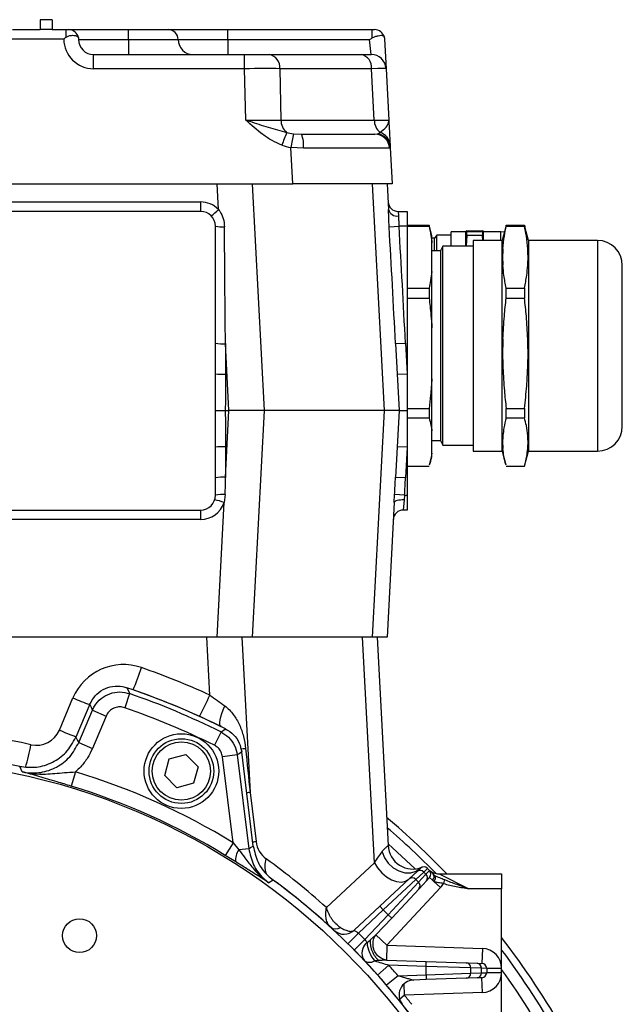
# Model space of a CAD drawing. Header units: millimetres. Extents: x -722 to 1902, y -809 to 1604.
# Tile 61 of 93: x 642 to 763, y 394 to 592. Entities that reach past the tile are written whole.
import ezdxf

# ---------------------------------------------------------------- set-up
doc = ezdxf.new("R2010")
doc.units = ezdxf.units.MM

msp = doc.modelspace()

# ---------------------------------------------------------------- linework, layer by layer
at = {"color": 7, "linetype": 'Continuous', "lineweight": 25}
for p, q in [((645.66, 591.73), (645.66, 589.73)), ((648.06, 591.73), (645.66, 591.73)), ((648.06, 591.73), (648.06, 589.73)), ((640.06, 589.73), (645.66, 589.73)), ((648.06, 589.73), (645.66, 589.73)), ((648.06, 589.73), (650.86, 589.73)), ((650.86, 589.73), (651.36, 589.73)), ((650.86, 588.23), (650.86, 589.73)), ((651.36, 589.73), (663.36, 589.73)), ((663.36, 587.73), (663.36, 589.73)), ((663.36, 589.73), (671.36, 589.73)), ((671.36, 589.73), (683.36, 589.73)), ((683.36, 587.73), (683.36, 589.73)), ((683.36, 589.73), (712.34, 589.73)), ((712.34, 588.07), (712.34, 589.73)), ((712.34, 589.73), (712.84, 589.73)), ((650.36, 587.84), (576.36, 587.84)), ((653.36, 587.73), (663.36, 587.73)), ((663.36, 587.73), (663.36, 584.73)), ((663.36, 587.73), (673.36, 587.73)), ((673.36, 587.73), (683.36, 587.73)), ((683.36, 587.73), (683.36, 584.73)), ((683.36, 587.73), (711.84, 587.73)), ((712.15, 584.73), (711.84, 587.73)), ((714.84, 587.84), (715.15, 581.89)), ((656.36, 581.89), (656.36, 584.73)), ((656.36, 584.73), (686.72, 584.73)), ((686.72, 581.89), (686.72, 584.73)), ((686.72, 584.73), (691.67, 584.73)), ((691.67, 584.73), (710.11, 584.73)), ((710.11, 584.73), (712.15, 584.73)), ((686.72, 581.89), (656.36, 581.89)), ((686.95, 571.58), (686.72, 581.89)), ((693.78, 581.89), (694.01, 571.58)), ((712.22, 581.89), (693.78, 581.89)), ((712.76, 571.58), (712.22, 581.89)), ((715.15, 581.89), (715.69, 571.58)), ((694.01, 571.58), (712.76, 571.58)), ((696.51, 568.82), (698.15, 568.73)), ((698.15, 568.73), (712.86, 568.73)), ((712.86, 568.73), (713.49, 568.82)), ((696.39, 558.73), (696.01, 566.06)), ((698.53, 565.91), (696.01, 566.06)), ((715.98, 566.06), (715.83, 565.91)), ((715.95, 566.54), (715.98, 566.06)), ((715.98, 566.06), (716.36, 558.73)), ((530.33, 558.73), (696.39, 558.73)), ((681.45, 553.61), (681.18, 558.73)), ((688.24, 558.73), (690.63, 513.23)), ((716.36, 558.73), (696.39, 558.73)), ((714.82, 513.23), (712.44, 558.73)), ((715.36, 558.73), (715.63, 553.61)), ((548.86, 555.13), (677.86, 555.13)), ((677.86, 555.13), (677.86, 553.23)), ((677.86, 553.23), (548.86, 553.23)), ((717.55, 553.23), (717.63, 552.32)), ((717.55, 553.23), (719.36, 553.23)), ((719.36, 553.23), (719.36, 550.23)), ((680.86, 520.62), (680.86, 550.23)), ((715.76, 550.12), (717.75, 550.23)), ((719.36, 550.23), (717.75, 550.23)), ((719.36, 550.43), (723.8, 550.43)), ((719.36, 550.26), (723.8, 550.26)), ((719.36, 550.23), (719.36, 520.62)), ((723.8, 550.43), (723.8, 550.26)), ((723.88, 550.12), (723.8, 550.43)), ((724.36, 548.33), (723.88, 550.14)), ((739.21, 550.14), (738.47, 547.38)), ((739.29, 550.43), (739.22, 550.12)), ((739.29, 550.26), (739.29, 550.43)), ((739.29, 550.43), (742.95, 550.43)), ((739.29, 550.26), (742.95, 550.26)), ((742.95, 550.43), (742.95, 550.26)), ((742.95, 550.43), (743.02, 550.12)), ((743.77, 547.38), (743.03, 550.14)), ((724.36, 546.91), (724.36, 548.33)), ((725.37, 548.43), (724.86, 547.82)), ((728.2, 548.43), (725.37, 548.43)), ((725.37, 545.29), (725.37, 548.43)), ((731.17, 549.13), (728.2, 549.13)), ((728.2, 546.21), (728.2, 549.13)), ((731.17, 546.21), (731.17, 549.13)), ((731.4, 548.47), (731.27, 546.21)), ((731.4, 549.33), (734.5, 549.33)), ((731.4, 548.47), (731.4, 549.12)), ((734.5, 549.12), (731.4, 549.12)), ((731.4, 548.47), (734.5, 548.47)), ((734.5, 549.12), (734.5, 548.47)), ((734.58, 547.38), (734.5, 548.47)), ((738.2, 549.13), (734.73, 549.13)), ((734.73, 547.38), (734.73, 549.13)), ((738.2, 547.38), (738.2, 549.13)), ((724.86, 547.82), (724.36, 547.82)), ((724.36, 541.18), (724.36, 546.91)), ((724.86, 545.29), (724.86, 547.82)), ((726.58, 546.21), (726.05, 545.29)), ((732.62, 546.21), (726.58, 546.21)), ((726.58, 546.16), (726.58, 546.21)), ((726.58, 506.25), (726.58, 546.16)), ((738.47, 547.38), (732.62, 547.38)), ((732.62, 547.38), (732.62, 505.08)), ((738.47, 547.33), (738.47, 547.38)), ((738.47, 505.08), (738.47, 547.33)), ((757.62, 547.38), (743.77, 547.38)), ((743.77, 547.38), (743.77, 505.08)), ((757.62, 547.38), (757.62, 505.08)), ((726.05, 545.29), (724.36, 545.29)), ((726.05, 545.29), (726.05, 507.17)), ((762.62, 542.34), (762.62, 542.38)), ((762.62, 510.08), (762.62, 542.34)), ((724.36, 529.81), (724.36, 541.18)), ((719.36, 537.82), (723.8, 537.82)), ((723.8, 537.82), (723.8, 535.79)), ((739.29, 535.79), (739.29, 537.82)), ((739.29, 537.82), (742.95, 537.82)), ((742.95, 537.82), (742.95, 535.79)), ((719.36, 535.79), (723.8, 535.79)), ((739.29, 535.79), (742.95, 535.79)), ((724.36, 519.6), (724.36, 529.81)), ((682.86, 526.66), (682.86, 520.52)), ((683.57, 513.23), (682.86, 526.66)), ((717.04, 526.66), (719.04, 526.77)), ((717.04, 526.66), (717.75, 513.23)), ((719.04, 526.77), (719.36, 520.62)), ((680.86, 513.23), (680.86, 520.62)), ((717.37, 520.52), (719.36, 520.62)), ((719.36, 520.62), (719.36, 513.23)), ((724.36, 509.13), (724.36, 519.6)), ((680.86, 505.84), (680.86, 513.23)), ((682.83, 513.23), (683.57, 513.23)), ((682.86, 499.8), (683.57, 513.23)), ((690.63, 513.23), (683.57, 513.23)), ((690.63, 513.23), (688.24, 467.73)), ((714.82, 513.23), (690.63, 513.23)), ((712.44, 467.73), (714.82, 513.23)), ((717.75, 513.23), (714.82, 513.23)), ((717.75, 513.23), (717.04, 499.8)), ((719.36, 513.63), (723.8, 513.63)), ((719.36, 513.23), (719.36, 505.84)), ((723.8, 513.63), (723.8, 511.75)), ((739.29, 511.75), (739.29, 513.63)), ((739.29, 513.63), (742.95, 513.63)), ((742.95, 513.63), (742.95, 511.75)), ((719.36, 511.75), (723.8, 511.75)), ((739.29, 511.75), (742.95, 511.75)), ((724.36, 504.66), (724.36, 509.13)), ((724.36, 507.17), (726.05, 507.17)), ((726.05, 507.17), (726.58, 506.25)), ((680.86, 496.23), (680.86, 505.84)), ((682.86, 505.95), (682.86, 499.8)), ((719.36, 505.84), (717.37, 505.95)), ((719.36, 505.84), (719.04, 499.7)), ((719.36, 505.84), (719.36, 496.23)), ((724.36, 504.13), (724.36, 504.66)), ((726.58, 506.25), (732.62, 506.25)), ((732.62, 505.08), (738.47, 505.08)), ((738.47, 505.08), (739.21, 502.33)), ((743.03, 502.33), (743.77, 505.08)), ((743.77, 505.08), (757.62, 505.08)), ((723.88, 502.33), (724.36, 504.13)), ((719.36, 502.04), (723.8, 502.04)), ((739.29, 502.04), (742.95, 502.04)), ((719.04, 499.7), (717.04, 499.8)), ((681.18, 467.73), (682.6, 494.73)), ((682.83, 496.34), (682.6, 494.73)), ((716.78, 494.73), (715.36, 467.73)), ((716.78, 494.73), (716.86, 496.34)), ((718.86, 496.23), (716.86, 496.34)), ((718.77, 495.27), (718.6, 493.23)), ((718.86, 496.23), (718.77, 495.27)), ((718.86, 496.23), (719.36, 496.23)), ((719.36, 496.23), (719.36, 493.23)), ((548.86, 493.23), (677.86, 493.23)), ((677.86, 493.23), (677.86, 491.34)), ((719.36, 493.23), (718.6, 493.23)), ((677.86, 491.34), (548.86, 491.34)), ((681.18, 467.73), (545.54, 467.73)), ((679.72, 456.06), (679.11, 467.73)), ((688.24, 467.73), (681.18, 467.73)), ((686.16, 467.73), (687.8, 436.52)), ((712.44, 467.73), (688.24, 467.73)), ((712.81, 422.37), (710.43, 467.73)), ((715.36, 467.73), (712.44, 467.73)), ((713.36, 467.73), (715.56, 425.85)), ((649.48, 449.03), (652.22, 455.49)), ((663.61, 456.36), (662.63, 453.52)), ((655.61, 454.22), (652.8, 447.6)), ((653.37, 446.51), (656.14, 453.03)), ((656.14, 453.03), (658.9, 451.86)), ((658.9, 451.86), (656.13, 445.34)), ((682.93, 449.13), (683.11, 449.13)), ((681.97, 448.66), (680.63, 445.98)), ((653.37, 446.51), (656.13, 445.34)), ((670.66, 439.89), (671.56, 443.24)), ((671.56, 443.24), (674.9, 444.13)), ((674.9, 444.13), (677.35, 441.68)), ((685.25, 444.03), (682.27, 443.66)), ((684.39, 426.41), (682.27, 443.66)), ((685.25, 444.03), (687.56, 425.21)), ((688.45, 425.74), (686.13, 444.65)), ((642.03, 440.66), (641.51, 441.74)), ((677.35, 441.68), (676.46, 438.34)), ((652.73, 440.64), (651.86, 437.78)), ((673.11, 437.44), (670.66, 439.89)), ((676.46, 438.34), (673.11, 437.44)), ((687.8, 436.52), (689.01, 426.62)), ((684.39, 426.41), (682.82, 423.86)), ((684.39, 426.41), (685.56, 424.97)), ((684.93, 422.56), (682.82, 423.86)), ((687.56, 425.21), (685.56, 424.97)), ((703.16, 413.38), (712.81, 422.37)), ((719.79, 419.13), (721.39, 420.62)), ((722.7, 420.52), (721.1, 419.03)), ((721.39, 420.62), (722.08, 421.27)), ((721.66, 418.47), (723.15, 420.07)), ((723.47, 421.24), (722.7, 420.52)), ((723.15, 420.07), (722.7, 420.52)), ((723.15, 420.07), (723.87, 420.84)), ((723.9, 419.45), (723.25, 418.76)), ((723.47, 421.24), (723.87, 420.84)), ((723.87, 420.84), (724.64, 420.07)), ((724.47, 418.87), (723.9, 419.45)), ((725.8, 420.16), (731.8, 417.16)), ((725.8, 420.16), (738.36, 420.16)), ((738.36, 420.16), (738.36, 417.16)), ((692.47, 418.89), (691.6, 418.35)), ((713.9, 413.64), (719.79, 419.13)), ((721.1, 419.03), (714.58, 412.91)), ((726.09, 417.41), (715.31, 405.84)), ((715.54, 411.95), (721.66, 418.47)), ((721.1, 419.03), (721.66, 418.47)), ((723.25, 418.76), (721.76, 417.16)), ((726.09, 417.41), (724.76, 418.64)), ((726.9, 419), (726.67, 418.21)), ((721.76, 417.16), (716.27, 411.27)), ((738.36, 417.16), (731.8, 417.16)), ((738.36, 401.17), (738.36, 417.16)), ((708.74, 408.83), (713.9, 413.64)), ((714.58, 412.91), (713.9, 413.64)), ((714.58, 412.91), (709.59, 408.25)), ((710.88, 406.96), (715.54, 411.95)), ((715.54, 411.95), (714.58, 412.91)), ((715.54, 411.95), (716.27, 411.27)), ((716.27, 411.27), (713.11, 407.89)), ((709.59, 408.25), (707.48, 406.11)), ((715.31, 405.84), (713.11, 407.89)), ((710.88, 406.96), (708.74, 404.85)), ((711.31, 406.35), (711.99, 406.92)), ((715.31, 405.84), (715.2, 402.84)), ((715.31, 405.84), (734.5, 405.17)), ((734.5, 405.17), (734.4, 402.17)), ((713.72, 402.73), (712.84, 402.66)), ((715.69, 401.83), (713.45, 399.83)), ((715.2, 402.84), (723.22, 402.56)), ((723.18, 401.56), (715.69, 401.83)), ((723.18, 401.56), (723.22, 402.56)), ((723.18, 399.9), (723.18, 401.56)), ((732.13, 401.28), (723.18, 401.56)), ((723.22, 402.56), (731.27, 402.28)), ((731.27, 402.28), (733.45, 402.21)), ((733.45, 402.21), (734.4, 402.17)), ((717.54, 399.7), (715.26, 397.76)), ((717.54, 399.7), (723.18, 399.9)), ((723.18, 399.9), (732.13, 400.18)), ((723.18, 399.9), (723.22, 398.9)), ((732.13, 401.28), (732.13, 400.18)), ((734.31, 401.21), (732.13, 401.28)), ((732.13, 400.18), (734.31, 400.26)), ((734.31, 400.26), (734.31, 401.21)), ((735.36, 401.17), (734.31, 401.21)), ((734.31, 400.26), (735.36, 400.29)), ((735.36, 401.17), (735.36, 400.29)), ((738.36, 401.17), (735.36, 401.17)), ((738.36, 400.29), (735.36, 400.29)), ((738.36, 400.29), (738.36, 401.17)), ((738.36, 389.45), (738.36, 400.29)), ((718.87, 395.75), (718.79, 398.09)), ((723.22, 398.9), (720.64, 398.81)), ((731.27, 399.18), (723.22, 398.9)), ((733.45, 399.26), (731.27, 399.18)), ((734.4, 399.29), (733.45, 399.26)), ((734.5, 396.29), (734.4, 399.29)), ((718.87, 395.75), (717.87, 394.94)), ((734.5, 396.29), (718.87, 395.75))]:
    msp.add_line(p, q, dxfattribs=at)
at = {"color": 7, "linetype": 'Continuous', "lineweight": 25, "flags": 128}
for points in [[(738.94, 549.04), (738.79, 549.07), (738.2, 549.13)], [(718.77, 495.27), (718.39, 495.27), (718.02, 495.25), (717.68, 495.21), (717.37, 495.15), (717.13, 495.06), (716.94, 494.96), (716.82, 494.85), (716.78, 494.73)], [(663.05, 457.55), (663.42, 456.77), (663.61, 456.36)], [(656.14, 453.03), (655.91, 453.55), (655.61, 454.22)], [(681.98, 449.72), (681.83, 449.88), (681.75, 450.16), (681.74, 450.57), (681.81, 451.08), (681.95, 451.69), (682.16, 452.37), (682.42, 453.11), (682.74, 453.88)], [(681.97, 448.66), (682.42, 448.97), (682.87, 449.28)], [(652.8, 447.6), (653.14, 446.95), (653.37, 446.51)], [(686.13, 444.65), (685.62, 444.29), (685.25, 444.03)], [(687.56, 425.21), (687.93, 425.43), (688.45, 425.74)], [(715.54, 426.16), (715.55, 426.16), (720.96, 421.13)], [(714.33, 424.57), (714.82, 423.37), (715.58, 422.28), (716.57, 421.39), (717.7, 420.74), (718.9, 420.39), (720.09, 420.37), (721.17, 420.66), (722.08, 421.27)], [(712.81, 422.37), (713.44, 421.33), (714.26, 420.38), (715.21, 419.58), (716.22, 418.98), (717.25, 418.61), (718.21, 418.51), (719.06, 418.67), (719.74, 419.08)]]:
    msp.add_lwpolyline(points, dxfattribs=at)
at = {"color": 7, "linetype": 'Continuous', "lineweight": 25}
for centre, radius in [((674.01, 440.79), 7.5), ((674.01, 440.79), 6.5), ((674.01, 440.79), 5.85), ((613.36, 310.73), 132.43), ((653.54, 407.74), 3.4)]:
    msp.add_circle(centre, radius, dxfattribs=at)
for centre, radius, start, end in [((651.36, 587.73), 2, 9.7697, 90), ((671.36, 587.73), 2, 0, 90), ((712.84, 587.73), 2, 14.4992, 90), ((656.36, 587.89), 6, 180.4998, 270), ((656.36, 587.73), 3, 180, 270), ((676.36, 587.73), 3, 180, 270), ((691.17, 582.15), 2.63, 354.2117, 79.1705), ((709.61, 582.15), 2.63, 354.2117, 79.1705), ((712.15, 581.73), 3, 3, 90), ((697.25, 571.54), 3.24, 179.3916, 229.9435), ((716.01, 571.54), 3.24, 179.3916, 229.9435), ((762.37, 541.9), 72.48, 157.9956, 160.1254), ((805.34, 547.44), 110.91, 168.8862, 170.334), ((692.74, 566.57), 5.83, 353.4412, 21.7405), ((712.85, 565.75), 2.99, 3.1082, 89.7888), ((713.02, 565.89), 2.97, 3.3124, 80.8804), ((713.13, 566.35), 2.83, 4.021, 73.8551), ((677.86, 550.13), 5, 44.1499, 90), ((717.55, 555.23), 2, 183, 270), ((677.86, 550.23), 3, 0, 90), ((672.26, 562.41), 12.72, 307.5712, 316.2649), ((717.33, 554.05), 1.76, 194.5739, 279.7751), ((682.24, 557.69), 7.59, 259.5313, 273.1517), ((757.62, 542.38), 5, 0, 90), ((682.36, 536.29), 9.65, 261.0448, 272.9634), ((682.36, 530.15), 9.65, 261.0448, 272.9634), ((757.62, 510.08), 5, 270, 0), ((682.36, 496.31), 9.65, 87.0366, 98.9552), ((682.36, 490.17), 9.65, 87.0366, 98.9552), ((677.86, 496.23), 3, 270, 0), ((677.86, 496.34), 5, 270, 341.2246), ((678.94, 485.48), 9.95, 68.4308, 79.7888), ((682.35, 487.04), 9.31, 87.0083, 99.1661), ((718.6, 491.23), 2, 90, 177), ((662.35, 451.19), 11, 70.806, 157), ((601.53, 482.79), 67.84, 337.7611, 341.777), ((613.36, 310.47), 160, 65.4979, 70.806), ((613.36, 310.73), 155, 63.3576, 71.3048), ((613.36, 310.73), 155, 63.7257, 70.806), ((680.5, 521.53), 71.84, 246.8213, 249.7028), ((613.36, 310.73), 154.05, 63.5547, 70.9633), ((630.16, 477.38), 53.95, 331.6625, 336.7222), ((613.36, 310.73), 151.05, 63.5547, 70.9633), ((613.36, 310.47), 139, 77.3578, 102.6422), ((644.88, 450.98), 5, 257.3578, 337), ((677.76, 515.07), 71.84, 246.8213, 249.7028), ((544.41, 467.22), 101.59, 345.3281, 348.0044), ((701.49, 334.11), 112.15, 97.4627, 97.9852), ((613.36, 310.73), 134, 77.874, 84.5803), ((613.36, 310.73), 135.75, 58.4504, 73.1401), ((613.36, 310.73), 132.75, 58.4504, 73.1401), ((696.94, 371.19), 65.97, 97.9661, 98.544), ((613.36, 310.73), 158, 43.8332, 49.8392), ((613.36, 310.73), 156.5, 44.395, 49.322), ((698.15, 361.28), 65.97, 97.9661, 98.544), ((693.97, 427.23), 5, 187, 234.2493), ((720.55, 426.11), 5, 183, 291.6378), ((687.92, 423.06), 3.03, 141.0179, 189.373), ((694.8, 421.69), 4.03, 158.3484, 201.2955), ((609.84, 310.36), 139, 47.8258, 54.2493), ((722.76, 420.54), 1, 45, 133), ((613.36, 310.73), 134, 35.7507, 54.2493), ((720.4, 418.4), 0.948, 41.6379, 129.7566), ((721.99, 419.89), 0.948, 41.6379, 129.7566), ((722.52, 419.36), 0.948, 320.2434, 48.3621), ((725.8, 423.16), 3, 225, 270), ((723.16, 420.13), 1, 317, 45), ((723.91, 419.56), 0.889, 308.6142, 34.9289), ((724.04, 419.36), 1.02, 315.5028, 28.4942), ((613.36, 310.73), 134, 36.1805, 53.8195), ((721.03, 417.77), 0.948, 320.2434, 48.3621), ((723.16, 420.13), 4, 317, 331.2245), ((705.02, 410.92), 1.8, 235.1561, 301.8338), ((706.7, 411.02), 3, 227.0574, 313), ((613.36, 310.73), 137, 44.6182, 45.3818), ((712.94, 404.26), 2.65, 127.9908, 213.6488), ((717.76, 406.86), 6.47, 184.5217, 220.4783), ((613.36, 310.73), 158, 21, 37.7079), ((734.36, 401.17), 4, 0, 88), ((613.36, 310.73), 156.5, 21, 36.9918), ((711.88, 404.26), 1.87, 232.076, 300.7271), ((613.36, 310.73), 137, 40.4982, 41.6759), ((731.18, 401.34), 0.948, 356.6379, 84.7566), ((733.36, 401.26), 0.948, 356.6379, 84.7566), ((734.36, 401.17), 1, 0, 88), ((731.18, 400.13), 0.948, 275.2434, 3.3621), ((733.36, 400.2), 0.948, 275.2434, 3.3621), ((734.36, 400.29), 1, 272, 0), ((734.36, 400.29), 4, 272, 0), ((613.36, 310.73), 154.16, 27.8594, 35.8197), ((720.74, 395.81), 3, 92, 218.391), ((613.36, 310.73), 135.5, 37.8886, 38.8599)]:
    msp.add_arc(centre, radius, start, end, dxfattribs=at)
for centre, major_axis, ratio, start_param, end_param in [((686.72, 581.73), (10, 0.07), 0.015693, 0.785636, 1.569899), ((705.14, 581.73), (10.01, 0.16), 0.006493, 0.000238, 0.784501), ((686.93, 571.73), (10, -0.07), 0.015685, 4.713968, 5.498231), ((705.67, 571.73), (10.02, -0.16), 0.006472, 5.499363, 6.283626), ((698.33, 571.73), (6.37, 0.19), 0.469931, 4.177888, 4.408428), ((712.68, 571.73), (-0.61, 2.97), 0.692211, 3.240998, 3.471537), ((698.33, 571.89), (8.49, 0.44), 0.705175, 4.167495, 4.398034), ((695.97, 565.73), (20.02, 0.16), 0.007824, 0.126326, 1.442429), ((682.86, 526.14), (-2, 229.18), 0.00002, 4.714672, 4.817216), ((707.06, 526.14), (-12.01, 229.18), 0.043574, 4.712389, 4.814933), ((707.06, 526.14), (-12.02, 229.29), 0.052264, 4.712389, 4.814933), ((682.86, 500.33), (2, 229.18), 0.00002, 4.694982, 4.710106), ((707.06, 500.33), (12.01, 229.18), 0.043574, 4.697265, 4.712389), ((707.06, 500.33), (12.02, 229.29), 0.052264, 4.697265, 4.712389), ((672.79, 587.81), (-21.21, 213.69), 0.000057, 2.300763, 2.35741), ((706.2, 413.3), (9.33, 13.09), 0.010111, 5.485059, 5.756323)]:
    msp.add_ellipse(centre, major_axis=major_axis, ratio=ratio, start_param=start_param, end_param=end_param, dxfattribs=at)
for points, knots in [([(650.36, 587.84), (650.37, 587.84), (650.53, 587.97), (650.7, 588.11), (650.86, 588.23)], [0, 0, 0, 0, 0.0171, 1, 1, 1, 1]), ([(650.86, 588.23), (651.04, 588.33), (651.44, 588.54), (652.12, 588.61), (652.74, 588.57), (653.15, 588.42), (653.3, 588.24), (653.33, 588.1), (653.33, 588.07)], [0, 0, 0, 0, 0.157335, 0.360401, 0.566737, 0.788148, 0.959168, 1, 1, 1, 1]), ([(653.33, 588.07), (653.35, 587.96), (653.36, 587.85), (653.36, 587.73), (653.36, 587.73)], [0, 0, 0, 0, 0.981889, 1, 1, 1, 1]), ([(711.84, 587.73), (711.84, 587.73), (712.01, 587.85), (712.18, 587.96), (712.34, 588.07)], [0, 0, 0, 0, 0.018111, 1, 1, 1, 1]), ([(712.34, 588.07), (712.55, 588.18), (712.96, 588.38), (713.61, 588.53), (714.18, 588.62), (714.56, 588.57), (714.72, 588.42), (714.76, 588.28), (714.78, 588.23)], [0, 0, 0, 0, 0.180635, 0.359145, 0.574557, 0.795669, 0.939638, 1, 1, 1, 1]), ([(714.78, 588.23), (714.8, 588.11), (714.83, 587.97), (714.84, 587.84), (714.84, 587.84)], [0, 0, 0, 0, 0.9829, 1, 1, 1, 1]), ([(694.2, 566.54), (693.53, 566.83), (692.18, 567.41), (689.72, 569.07), (688.05, 570.56), (686.95, 571.57), (686.95, 571.58)], [0, 0, 0, 0, 0.245452, 0.496364, 0.998116, 1, 1, 1, 1]), ([(686.95, 571.58), (686.95, 571.57), (687.2, 571.49), (688.71, 571.01), (691.49, 570.08), (693.93, 569.4), (695.16, 569.06)], [0, 0, 0, 0, 0.0023092, 0.0870688, 0.5404087, 1, 1, 1, 1]), ([(713.92, 569.06), (714.37, 569.4), (715.25, 570.08), (715.68, 571.01), (715.69, 571.49), (715.69, 571.57), (715.69, 571.58)], [0, 0, 0, 0, 0.459591, 0.912931, 0.997691, 1, 1, 1, 1]), ([(715.69, 571.58), (715.69, 571.57), (715.74, 570.56), (715.82, 569.08), (715.91, 567.42), (715.94, 566.84), (715.95, 566.54)], [0, 0, 0, 0, 0.001884, 0.503638, 0.749597, 1, 1, 1, 1]), ([(681.45, 553.61), (681.54, 553.49), (681.96, 552.94), (682.51, 551.78), (682.61, 550.68), (682.66, 550.12)], [0, 0, 0, 0, 0.121635, 0.5546193, 1, 1, 1, 1]), ([(715.76, 550.12), (715.75, 550.28), (715.71, 550.99), (715.68, 552.25), (715.65, 553.16), (715.63, 553.61)], [0, 0, 0, 0, 0.128076, 0.572027, 1, 1, 1, 1]), ([(717.63, 552.32), (717.64, 552.06), (717.67, 551.53), (717.7, 550.76), (717.74, 550.33), (717.75, 550.23)], [0, 0, 0, 0, 0.437172, 0.874504, 1, 1, 1, 1]), ([(723.8, 550.26), (723.93, 549.63), (724.16, 548.52), (724.3, 547.39), (724.36, 546.91)], [0, 0, 0, 0, 0.565706, 1, 1, 1, 1]), ([(738.62, 545.69), (738.7, 546.55), (738.84, 548.07), (739.15, 549.6), (739.29, 550.26)], [0, 0, 0, 0, 0.559982, 1, 1, 1, 1]), ([(743.62, 545.69), (743.54, 546.55), (743.4, 548.07), (743.09, 549.6), (742.95, 550.26)], [0, 0, 0, 0, 0.559983, 1, 1, 1, 1]), ([(731.4, 549.33), (731.29, 549.29), (731.1, 549.22), (731.31, 549.15), (731.4, 549.12)], [0, 0, 0, 0, 0.5599256, 1, 1, 1, 1]), ([(734.5, 549.12), (734.61, 549.16), (734.8, 549.23), (734.59, 549.3), (734.5, 549.33)], [0, 0, 0, 0, 0.559925, 1, 1, 1, 1]), ([(738.62, 545.69), (738.6, 545.32), (738.57, 544.7), (738.56, 543.84), (738.58, 543.12), (738.61, 542.64), (738.62, 542.4)], [0, 0, 0, 0, 0.339997, 0.559999, 0.780001, 1, 1, 1, 1]), ([(743.62, 542.4), (743.64, 542.77), (743.67, 543.38), (743.67, 544.24), (743.66, 544.96), (743.63, 545.45), (743.62, 545.69)], [0, 0, 0, 0, 0.339997, 0.559999, 0.78, 1, 1, 1, 1]), ([(739.29, 537.82), (739.12, 538.67), (738.81, 540.19), (738.68, 541.72), (738.62, 542.4)], [0, 0, 0, 0, 0.559999, 1, 1, 1, 1]), ([(742.95, 537.82), (743.12, 538.67), (743.43, 540.19), (743.56, 541.72), (743.62, 542.4)], [0, 0, 0, 0, 0.559999, 1, 1, 1, 1]), ([(724.36, 541.18), (724.28, 540.56), (724.14, 539.43), (723.9, 538.32), (723.8, 537.82)], [0, 0, 0, 0, 0.55382, 1, 1, 1, 1]), ([(723.8, 535.79), (723.93, 534.66), (724.16, 532.67), (724.3, 530.68), (724.36, 529.81)], [0, 0, 0, 0, 0.5657058, 1, 1, 1, 1]), ([(738.62, 527.64), (738.7, 529.16), (738.84, 531.89), (739.15, 534.59), (739.29, 535.79)], [0, 0, 0, 0, 0.559982, 1, 1, 1, 1]), ([(743.62, 527.64), (743.54, 529.16), (743.4, 531.89), (743.09, 534.59), (742.95, 535.79)], [0, 0, 0, 0, 0.559982, 1, 1, 1, 1]), ([(738.62, 527.64), (738.6, 526.97), (738.57, 525.88), (738.56, 524.35), (738.58, 523.06), (738.61, 522.2), (738.62, 521.77)], [0, 0, 0, 0, 0.339996, 0.559999, 0.78, 1, 1, 1, 1]), ([(743.62, 521.77), (743.64, 522.44), (743.67, 523.53), (743.67, 525.06), (743.66, 526.35), (743.63, 527.21), (743.62, 527.64)], [0, 0, 0, 0, 0.339996, 0.559998, 0.78, 1, 1, 1, 1]), ([(682.86, 520.52), (682.86, 519.19), (682.86, 516.76), (682.84, 514.33), (682.83, 513.23)], [0, 0, 0, 0, 0.548282, 1, 1, 1, 1]), ([(738.62, 521.77), (738.7, 520.25), (738.84, 517.53), (739.15, 514.82), (739.29, 513.63)], [0, 0, 0, 0, 0.559984, 1, 1, 1, 1]), ([(742.95, 513.63), (743.12, 515.14), (743.43, 517.85), (743.56, 520.58), (743.62, 521.77)], [0, 0, 0, 0, 0.559998, 1, 1, 1, 1]), ([(724.36, 519.6), (724.28, 518.5), (724.14, 516.5), (723.9, 514.51), (723.8, 513.63)], [0, 0, 0, 0, 0.55382, 1, 1, 1, 1]), ([(680.86, 513.23), (680.86, 513.23), (680.91, 513.23), (681.08, 513.23), (681.53, 513.23), (682.13, 513.23), (682.59, 513.23), (682.83, 513.23)], [0, 0, 0, 0, 0.009982, 0.255547, 0.501117, 0.746522, 1, 1, 1, 1]), ([(682.83, 513.23), (682.84, 511.9), (682.86, 509.47), (682.86, 507.04), (682.86, 505.95)], [0, 0, 0, 0, 0.5482824, 1, 1, 1, 1]), ([(717.75, 513.23), (717.77, 513.23), (717.82, 513.23), (718.17, 513.23), (718.69, 513.23), (719.12, 513.23), (719.35, 513.23), (719.36, 513.23)], [0, 0, 0, 0, 0.253478, 0.498883, 0.744453, 0.990018, 1, 1, 1, 1]), ([(723.8, 511.75), (723.93, 511.26), (724.16, 510.39), (724.3, 509.51), (724.36, 509.13)], [0, 0, 0, 0, 0.565706, 1, 1, 1, 1]), ([(739.29, 511.75), (739.12, 511.09), (738.81, 509.9), (738.68, 508.71), (738.62, 508.18)], [0, 0, 0, 0, 0.559996, 1, 1, 1, 1]), ([(743.62, 508.18), (743.54, 508.85), (743.4, 510.04), (743.09, 511.23), (742.95, 511.75)], [0, 0, 0, 0, 0.559984, 1, 1, 1, 1]), ([(738.62, 508.18), (738.6, 507.89), (738.57, 507.41), (738.56, 506.74), (738.58, 506.18), (738.61, 505.8), (738.62, 505.61)], [0, 0, 0, 0, 0.339997, 0.559999, 0.78, 1, 1, 1, 1]), ([(743.62, 505.61), (743.64, 505.9), (743.67, 506.38), (743.67, 507.05), (743.66, 507.62), (743.63, 507.99), (743.62, 508.18)], [0, 0, 0, 0, 0.339996, 0.559998, 0.78, 1, 1, 1, 1]), ([(724.36, 504.66), (724.28, 504.18), (724.16, 503.4), (723.95, 502.63), (723.88, 502.35)], [0, 0, 0, 0, 0.627033, 1, 1, 1, 1]), ([(739.22, 502.35), (739.07, 502.91), (738.79, 503.99), (738.68, 505.09), (738.62, 505.61)], [0, 0, 0, 0, 0.518781, 1, 1, 1, 1]), ([(742.95, 502.04), (743.12, 502.7), (743.43, 503.89), (743.56, 505.09), (743.62, 505.61)], [0, 0, 0, 0, 0.559999, 1, 1, 1, 1]), ([(655.61, 454.22), (655.93, 454.81), (656.58, 456), (658.23, 457.25), (660.16, 457.91), (661.84, 457.9), (662.76, 457.64), (663.05, 457.55)], [0, 0, 0, 0, 0.225592, 0.451197, 0.676507, 0.901725, 1, 1, 1, 1]), ([(656.14, 453.03), (656.27, 453.31), (656.69, 454.19), (657.82, 455.44), (659.6, 456.43), (661.63, 456.83), (662.95, 456.51), (663.61, 456.36)], [0, 0, 0, 0, 0.101814, 0.326127, 0.550607, 0.775363, 1, 1, 1, 1]), ([(662.63, 453.52), (662.3, 453.6), (661.64, 453.76), (660.63, 453.56), (659.74, 453.07), (659.17, 452.44), (658.96, 452), (658.9, 451.86)], [0, 0, 0, 0, 0.224698, 0.449409, 0.673823, 0.898141, 1, 1, 1, 1]), ([(682.74, 453.88), (683.07, 453.63), (683.37, 453.36), (683.94, 452.78), (684.2, 452.47), (684.92, 451.51), (685.33, 450.8), (685.84, 449.7), (685.99, 449.32), (686.26, 448.55), (686.38, 448.15), (686.7, 446.95), (686.84, 446.14), (686.92, 445.31)], [0, 0, 0, 0, 0.125, 0.125, 0.25, 0.25, 0.5, 0.5, 0.625, 0.625, 0.75, 0.75, 1, 1, 1, 1]), ([(682.87, 449.28), (683.44, 448.91), (684.58, 448.19), (685.72, 446.52), (686, 445.25), (686.13, 444.65)], [0, 0, 0, 0, 0.342903, 0.685813, 1, 1, 1, 1]), ([(641.51, 441.74), (642.63, 441.61), (644.88, 441.36), (648.15, 442.42), (651.05, 444.45), (652.2, 446.52), (652.8, 447.6)], [0, 0, 0, 0, 0.244427, 0.488865, 0.733048, 1, 1, 1, 1]), ([(681.97, 448.66), (682.5, 448.33), (683.6, 447.65), (684.8, 446), (685.1, 444.69), (685.25, 444.03)], [0, 0, 0, 0, 0.316542, 0.658297, 1, 1, 1, 1]), ([(642.03, 440.66), (642.15, 440.63), (643.36, 440.38), (645.78, 440.35), (649, 441.45), (651.75, 443.53), (652.83, 445.52), (653.37, 446.51)], [0, 0, 0, 0, 0.027047, 0.27017, 0.513248, 0.756588, 1, 1, 1, 1]), ([(656.13, 445.34), (655.81, 444.69), (655.18, 443.37), (653.98, 441.82), (653.09, 440.98), (652.73, 440.64)], [0, 0, 0, 0, 0.369732, 0.750172, 1, 1, 1, 1]), ([(682.27, 443.66), (682.2, 443.99), (682.05, 444.65), (681.45, 445.47), (680.9, 445.81), (680.63, 445.98)], [0, 0, 0, 0, 0.341717, 0.683442, 1, 1, 1, 1]), ([(651.86, 437.78), (650.91, 438.06), (649.26, 438.56), (647.11, 439.2), (645.32, 439.72), (643.65, 440.21), (642.57, 440.51), (642.03, 440.66), (642.03, 440.66)], [0, 0, 0, 0, 0.2479287, 0.4303819, 0.6133017, 0.8053598, 0.9986683, 1, 1, 1, 1]), ([(642.03, 440.66), (642.03, 440.66), (642.25, 440.6), (643.04, 440.43), (644.59, 440.22), (647.19, 440.16), (649.92, 440.46), (651.99, 440.6), (652.73, 440.64)], [0, 0, 0, 0, 0.0017946, 0.0640098, 0.2286883, 0.4429474, 0.7991657, 1, 1, 1, 1]), ([(688.45, 425.74), (688.7, 424.64), (689.19, 422.44), (690.86, 420.18), (692.1, 419.19), (692.47, 418.89)], [0, 0, 0, 0, 0.412556, 0.825117, 1, 1, 1, 1]), ([(714.33, 424.57), (714.5, 424.82), (714.67, 425.02), (714.97, 425.34), (715.11, 425.46), (715.33, 425.65), (715.41, 425.72), (715.53, 425.81), (715.56, 425.84), (715.56, 425.85)], [0, 0, 0, 0, 0.25, 0.25, 0.5, 0.5, 0.75, 0.75, 1, 1, 1, 1]), ([(685.56, 424.97), (685.96, 424.42), (686.87, 423.17), (688.47, 421.09), (690.12, 419.45), (691.3, 418.56), (691.59, 418.35), (691.6, 418.35)], [0, 0, 0, 0, 0.220192, 0.504989, 0.878559, 0.997869, 1, 1, 1, 1]), ([(687.56, 425.21), (687.8, 424.11), (688.3, 421.91), (689.97, 419.65), (691.22, 418.65), (691.6, 418.35)], [0, 0, 0, 0, 0.411133, 0.822249, 1, 1, 1, 1]), ([(691.6, 418.35), (691.59, 418.35), (691.38, 418.49), (690.51, 419.06), (689.01, 420.01), (687, 421.28), (685.59, 422.15), (684.93, 422.56)], [0, 0, 0, 0, 0.00166, 0.107626, 0.452296, 0.744184, 1, 1, 1, 1]), ([(722.33, 421.44), (722.33, 421.44), (722.32, 421.44), (722.2, 421.39), (722.1, 421.36), (722.08, 421.35)], [0, 0, 0, 0, 0.325386, 0.838298, 1, 1, 1, 1]), ([(724.93, 419.84), (725.06, 419.76), (725.2, 419.68), (725.52, 419.53), (725.69, 419.46), (726.21, 419.26), (726.56, 419.14), (726.9, 419)], [0, 0, 0, 0, 0.25, 0.25, 0.5, 0.5, 1, 1, 1, 1]), ([(726.67, 418.21), (726.5, 418.24), (726.33, 418.27), (725.99, 418.33), (725.82, 418.35), (725.49, 418.41), (725.33, 418.45), (725.03, 418.53), (724.89, 418.58), (724.76, 418.64)], [0, 0, 0, 0, 0.25, 0.25, 0.5, 0.5, 0.75, 0.75, 1, 1, 1, 1]), ([(726.67, 418.21), (727.51, 417.96), (728.36, 417.78), (730.08, 417.45), (730.94, 417.3), (731.8, 417.16)], [0, 0, 0, 0, 0.5, 0.5, 1, 1, 1, 1]), ([(726.9, 419), (727.7, 418.66), (728.51, 418.35), (730.15, 417.75), (730.97, 417.45), (731.8, 417.16)], [0, 0, 0, 0, 0.5, 0.5, 1, 1, 1, 1]), ([(703.99, 409.44), (703.78, 409.63), (703.6, 409.87), (703.38, 410.28), (703.32, 410.43), (703.21, 410.75), (703.17, 410.91), (703.1, 411.25), (703.07, 411.43), (703.04, 411.8), (703.03, 411.99), (703.04, 412.38), (703.05, 412.57), (703.08, 412.87), (703.1, 412.97), (703.13, 413.17), (703.14, 413.28), (703.16, 413.38)], [0, 0, 0, 0, 0.25, 0.25, 0.375, 0.375, 0.5, 0.5, 0.625, 0.625, 0.75, 0.75, 0.875, 0.875, 0.9375, 0.9375, 1, 1, 1, 1]), ([(705.97, 409.39), (705.65, 409.58), (705.35, 409.82), (704.92, 410.25), (704.77, 410.4), (704.51, 410.72), (704.38, 410.88), (704.14, 411.23), (704.02, 411.41), (703.8, 411.78), (703.7, 411.98), (703.52, 412.37), (703.44, 412.56), (703.33, 412.87), (703.29, 412.97), (703.22, 413.17), (703.19, 413.27), (703.16, 413.38)], [0, 0, 0, 0, 0.25, 0.25, 0.375, 0.375, 0.5, 0.5, 0.625, 0.625, 0.75, 0.75, 0.875, 0.875, 0.9375, 0.9375, 1, 1, 1, 1]), ([(705.97, 409.39), (706.29, 409.19), (706.59, 409.03), (707.17, 408.78), (707.43, 408.69), (707.79, 408.62), (707.91, 408.61), (708.12, 408.6), (708.21, 408.61), (708.48, 408.65), (708.63, 408.72), (708.74, 408.83)], [0, 0, 0, 0, 0.25, 0.25, 0.5, 0.5, 0.625, 0.625, 0.75, 0.75, 1, 1, 1, 1]), ([(708.74, 408.83), (708.74, 408.83), (708.77, 408.81), (708.86, 408.76), (708.92, 408.72), (709.16, 408.56), (709.38, 408.41), (709.59, 408.25)], [0, 0, 0, 0, 0.25, 0.25, 0.5, 0.5, 1, 1, 1, 1]), ([(711.99, 406.92), (712.06, 406.99), (712.21, 407.11), (712.4, 407.28), (712.57, 407.42), (712.72, 407.55), (712.83, 407.65), (712.92, 407.72), (712.98, 407.77), (713.03, 407.82), (713.07, 407.85), (713.11, 407.88), (713.11, 407.89), (713.11, 407.89)], [0, 0, 0, 0, 0.192911, 0.351355, 0.484619, 0.604731, 0.719742, 0.77654, 0.827638, 0.880632, 0.923426, 0.964897, 1, 1, 1, 1]), ([(715.2, 402.84), (715.05, 402.87), (714.44, 402.97), (713.61, 403.54), (712.94, 404.33), (712.62, 405.1), (712.47, 405.92), (712.58, 406.73), (712.79, 407.43), (713.01, 407.74), (713.11, 407.89)], [0, 0, 0, 0, 0.0716291, 0.2832739, 0.4522985, 0.5393631, 0.6602146, 0.8237102, 0.9149383, 1, 1, 1, 1]), ([(710.88, 406.96), (710.96, 406.85), (711.05, 406.74), (711.19, 406.53), (711.26, 406.43), (711.31, 406.35)], [0, 0, 0, 0, 0.5, 0.5, 1, 1, 1, 1]), ([(711.99, 406.92), (711.97, 406.84), (711.96, 406.76), (711.95, 406.58), (711.95, 406.49), (711.95, 406.31), (711.96, 406.21), (711.97, 406.02), (711.99, 405.92), (712.01, 405.8), (712.01, 405.77), (712.03, 405.68), (712.04, 405.6), (712.08, 405.42), (712.11, 405.32), (712.19, 405.02), (712.26, 404.81), (712.43, 404.42), (712.52, 404.22), (712.73, 403.85), (712.84, 403.68), (712.97, 403.5), (712.99, 403.48), (713.05, 403.4), (713.09, 403.34), (713.2, 403.21), (713.27, 403.14), (713.39, 403.01), (713.46, 402.94), (713.59, 402.83), (713.66, 402.78), (713.72, 402.73)], [0, 0, 0, 0, 0.0625, 0.0625, 0.125, 0.125, 0.1875, 0.1875, 0.25, 0.25, 0.265625, 0.265625, 0.3125, 0.3125, 0.375, 0.375, 0.5, 0.5, 0.625, 0.625, 0.75, 0.75, 0.765625, 0.765625, 0.8125, 0.8125, 0.875, 0.875, 0.9375, 0.9375, 1, 1, 1, 1]), ([(712.84, 402.66), (713.3, 402.53), (713.78, 402.39), (714.73, 402.11), (715.21, 401.97), (715.69, 401.83)], [0, 0, 0, 0, 0.5, 0.5, 1, 1, 1, 1]), ([(715.2, 402.84), (715.2, 402.84), (715.2, 402.84), (715.19, 402.84), (715.17, 402.84), (715.14, 402.84), (715.09, 402.83), (715.02, 402.83), (714.95, 402.82), (714.83, 402.81), (714.68, 402.8), (714.49, 402.79), (714.27, 402.77), (714.02, 402.75), (713.83, 402.74), (713.72, 402.73)], [0, 0, 0, 0, 0.017259, 0.035314, 0.054985, 0.076912, 0.119677, 0.172665, 0.223729, 0.280521, 0.395491, 0.515558, 0.648773, 0.807145, 1, 1, 1, 1]), ([(717.54, 399.7), (717.83, 399.62), (718.11, 399.55), (718.68, 399.38), (718.96, 399.3), (719.52, 399.14), (719.8, 399.06), (720.19, 398.95), (720.31, 398.91), (720.48, 398.86), (720.53, 398.84), (720.61, 398.82), (720.64, 398.81), (720.64, 398.81)], [0, 0, 0, 0, 0.25, 0.25, 0.5, 0.5, 0.75, 0.75, 0.875, 0.875, 0.9375, 0.9375, 1, 1, 1, 1])]:
    msp.add_open_spline(points, degree=3, knots=knots, dxfattribs=at)
for points in [[(679.72, 456.06), (680.75, 455.34), (681.75, 454.61), (682.74, 453.88)], [(724.64, 420.07), (724.72, 419.99), (724.82, 419.92), (724.93, 419.84)], [(724.76, 418.64), (724.64, 418.71), (724.55, 418.79), (724.47, 418.87)]]:
    msp.add_open_spline(points, degree=3, dxfattribs=at)

doc.saveas('drawing.dxf')
